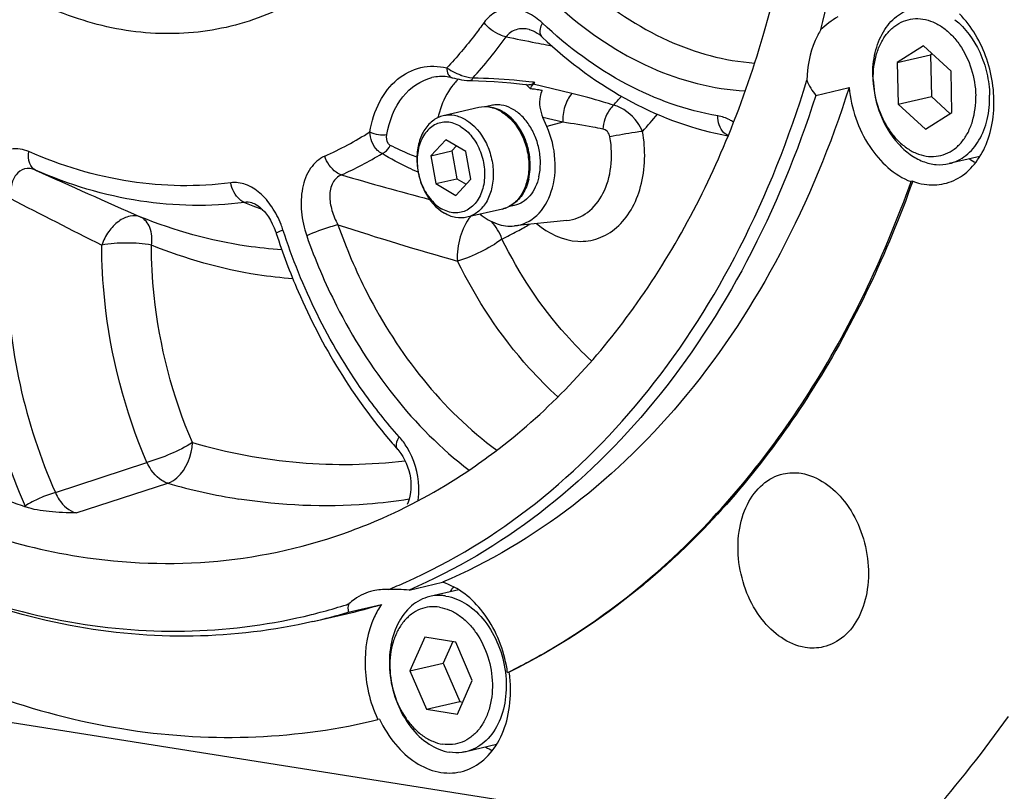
# Model space of a CAD drawing. Header units: millimetres. Extents: x 0 to 420, y 0 to 297.
# Tile 5 of 68: x 172 to 184, y 16 to 26. Entities that reach past the tile are written whole.
import ezdxf

# ---------------------------------------------------------------- set-up
doc = ezdxf.new("R2010")
doc.units = ezdxf.units.MM
doc.header["$LTSCALE"] = 23.1
doc.layers.add('COMPONENTS', color=7, linetype='CONTINUOUS')

msp = doc.modelspace()

# ---------------------------------------------------------------- linework, layer by layer
at = {"layer": 'COMPONENTS', "color": 7, "linetype": 'CONTINUOUS'}
for p, q in [((177.73463, 25.74523), (177.73455, 25.74525)), ((177.8936, 25.65152), (177.89353, 25.65159)), ((182.55851, 25.54306), (182.23454, 25.34038)), ((182.89424, 25.23615), (182.55851, 25.54306)), ((182.23454, 25.34038), (182.64245, 25.43489)), ((182.66287, 25.44766), (182.64245, 25.43489)), ((182.64245, 25.43489), (182.65421, 24.9253)), ((182.23454, 25.34038), (182.2463, 24.83079)), ((182.906, 24.72657), (182.89424, 25.23615)), ((177.01427, 25.11877), (177.01417, 25.11877)), ((177.01417, 25.11877), (177.11246, 25.11612)), ((177.61404, 25.08108), (177.7294, 25.06822)), ((181.23981, 24.93854), (181.64772, 25.03305)), ((177.26829, 24.81408), (177.19555, 24.79723)), ((182.2463, 24.83079), (182.65421, 24.9253)), ((182.2463, 24.83079), (182.58203, 24.52389)), ((182.65421, 24.9253), (182.88558, 24.71379)), ((177.11788, 24.78848), (176.68295, 24.68771)), ((182.58203, 24.52389), (182.906, 24.72657)), ((177.9501, 24.55716), (177.90181, 24.66668)), ((176.71538, 24.39549), (176.53193, 24.19798)), ((176.9593, 24.25235), (176.71538, 24.39549)), ((176.53193, 24.19798), (176.78687, 24.25705)), ((176.84488, 24.3195), (176.78687, 24.25705)), ((176.78687, 24.25705), (176.84733, 23.9164)), ((177.01976, 23.91171), (176.9593, 24.25235)), ((176.53193, 24.19798), (176.59239, 23.85734)), ((183.24644, 24.18931), (182.87192, 24.10253)), ((176.59239, 23.85734), (176.84733, 23.9164)), ((176.59239, 23.85734), (176.83631, 23.7142)), ((176.83631, 23.7142), (177.01976, 23.91171)), ((176.84733, 23.9164), (176.96175, 23.84926)), ((182.42612, 23.8868), (182.40572, 23.88208)), ((177.40565, 23.54638), (176.97072, 23.44561)), ((177.552, 23.58952), (177.47922, 23.57266)), ((178.19489, 23.40559), (177.55212, 23.33951)), ((176.12506, 20.60375), (176.12501, 20.60381)), ((177.35115, 20.60337), (177.36706, 20.61559)), ((176.26526, 18.88193), (176.67317, 18.97643)), ((176.87286, 18.8842), (176.51792, 18.80196)), ((175.52101, 18.61118), (175.92892, 18.70569)), ((175.08904, 18.4963), (175.49695, 18.59081)), ((163.56199, 18.49769), (182.05758, 15.57556)), ((176.45578, 18.30463), (176.27553, 17.8934)), ((176.83666, 18.24445), (176.45578, 18.30463)), ((176.79853, 18.25047), (176.68343, 17.9879)), ((177.03729, 17.77305), (176.83666, 18.24445)), ((176.27553, 17.8934), (176.68343, 17.9879)), ((176.68343, 17.9879), (176.88406, 17.5165)), ((176.27553, 17.8934), (176.47615, 17.42199)), ((177.46942, 17.87202), (177.48748, 17.88095)), ((176.85703, 17.36182), (177.03729, 17.77305)), ((176.47615, 17.42199), (176.88406, 17.5165)), ((176.88406, 17.5165), (176.92219, 17.51047)), ((176.47615, 17.42199), (176.85703, 17.36182)), ((175.80132, 17.27561), (175.88342, 17.29507)), ((175.90382, 17.29979), (175.88342, 17.29507)), ((177.33305, 16.98916), (176.95805, 16.90228))]:
    msp.add_line(p, q, dxfattribs=at)
at = {"layer": 'COMPONENTS', "color": 9, "linetype": 'CONTINUOUS'}
for p, q in [((177.94547, 25.55689), (178.01454, 25.54368)), ((178.25604, 24.96073), (177.78334, 25.0739)), ((178.14491, 24.6084), (177.90181, 24.66668)), ((178.14491, 24.6084), (177.9501, 24.55716)), ((174.24941, 23.628), (174.35447, 23.58626)), ((174.35447, 23.58626), (174.46117, 23.5441)), ((174.46117, 23.5441), (174.47077, 23.54032)), ((171.93779, 20.07489), (173.05679, 20.44499)), ((172.19039, 19.8258), (173.31397, 20.1892)), ((171.56762, 19.90978), (171.57205, 19.89995))]:
    msp.add_line(p, q, dxfattribs=at)
at = {"layer": 'COMPONENTS', "color": 7, "linetype": 'CONTINUOUS'}
for points in [[(177.73463, 25.74523), (177.73952, 25.74417), (177.75963, 25.73833), (177.78203, 25.72937), (177.80638, 25.71699), (177.83214, 25.70108), (177.85866, 25.68171), (177.88548, 25.65903), (177.89353, 25.65159)], [(176.79309, 25.15286), (176.81882, 25.14682), (176.84687, 25.14067), (176.87643, 25.13477), (176.9069, 25.1294), (176.9381, 25.12481)], [(176.9381, 25.12481), (176.96947, 25.12132), (177.00005, 25.11922), (177.01427, 25.11877)], [(177.11246, 25.11612), (177.208, 25.11217), (177.30599, 25.10674), (177.40637, 25.09979), (177.50907, 25.09126), (177.61404, 25.08108)], [(174.37301, 23.60962), (174.37561, 23.60856), (174.39653, 23.59833), (174.41948, 23.58392), (174.44388, 23.56517), (174.46898, 23.54224), (174.49419, 23.51536), (174.51947, 23.48421), (174.54426, 23.44908), (174.56817, 23.41012), (174.59143, 23.36635), (174.61366, 23.31747), (174.63401, 23.26417), (174.64, 23.24634)], [(176.12506, 20.60375), (176.13884, 20.58764), (176.16465, 20.55356), (176.18862, 20.51646), (176.21041, 20.47684), (176.22986, 20.43497), (176.24671, 20.39141), (176.26077, 20.3467), (176.27202, 20.30096), (176.28029, 20.25472), (176.2855, 20.20859), (176.28763, 20.16275), (176.28666, 20.11779), (176.28262, 20.0744), (176.27561, 20.033), (176.26583, 19.99422), (176.25358, 19.95875), (176.23934, 19.92725)]]:
    msp.add_lwpolyline(points, dxfattribs=at)
at = {"layer": 'COMPONENTS', "color": 9, "linetype": 'CONTINUOUS'}
for centre, radius, start, end in [((172.69972, 29.07546), 5.85488, 317.896989, 324.252902), ((185.46127, 64.69237), 39.85063, 258.404951, 258.937648), ((185.51951, 64.98829), 40.15223, 258.93711, 259.126971), ((177.17977, 25.94375), 0.80794, 245.694192, 249.545318), ((177.16773, 25.91217), 0.77414, 249.562728, 250.35718), ((177.09871, 25.62462), 0.47784, 262.282846, 263.388201), ((176.93568, 18.56263), 6.58821, 88.473153, 89.060622), ((176.91215, 17.8975), 7.25374, 84.445197, 88.427354), ((176.86719, 17.37316), 7.77997, 83.335574, 84.489397), ((176.85831, 17.29512), 7.85851, 83.095018, 83.337299), ((174.09501, 28.94102), 6.23112, 318.566964, 319.903557), ((177.1459, 24.31911), 0.4871, 58.467456, 59.592673), ((174.27233, 28.84437), 6.51237, 318.125548, 320.57092), ((173.45113, 28.17426), 4.36055, 294.10212, 302.341471), ((173.60427, 28.06289), 4.48898, 294.090139, 301.259426), ((275.87686, 255.70921), 254.0328, 245.7884413, 246.1059694), ((186.19969, 60.6102), 38.19325, 253.631906, 255.310919), ((255.16879, 186.39066), 183.0186, 242.7567482, 243.1491541), ((173.54624, 22.91013), 1.23555, 17.99331, 21.235878), ((186.48573, 57.2479), 35.66289, 251.879836, 254.335121), ((175.153, 27.80011), 5.13848, 295.945875, 298.277349), ((175.12611, 27.8505), 5.1956, 298.275278, 299.258035), ((175.1095, 27.88018), 5.22961, 299.257899, 300.158287), ((175.33674, 27.2438), 7.33887, 254.000804, 260.955856)]:
    msp.add_arc(centre, radius, start, end, dxfattribs=at)
at = {"layer": 'COMPONENTS', "color": 7, "linetype": 'CONTINUOUS'}
for centre, radius, start, end in [((177.40046, 24.58823), 0.76538, 136.939239, 141.544763), ((177.37065, 24.6158), 0.72478, 133.986766, 136.922545), ((176.97177, 24.27379), 1.07686, 44.84375, 47.847861), ((177.92372, 24.95139), 0.18632, 138.890927, 140.989169), ((173.36685, 28.92869), 5.86215, 318.884913, 319.179264), ((183.22718, 25.19511), 1.29035, 181.324155, 182.789768), ((176.94461, 24.24645), 1.11539, 43.840123, 44.855471), ((177.02184, 19.64651), 5.42152, 82.03568, 82.290808), ((177.01556, 19.60159), 5.46687, 81.78295, 82.035685), ((177.00281, 19.51419), 5.5552, 81.037281, 81.781665), ((176.98953, 19.42918), 5.64125, 80.794855, 81.03858), ((177.80014, 24.39659), 1.21258, 165.677061, 167.182356), ((177.15639, 24.31768), 0.48736, 59.593183, 60.76064), ((177.17899, 24.33557), 0.46518, 60.889698, 61.510166), ((183.5897, 24.9128), 0.88873, 238.05084, 243.718271), ((180.7939, 24.77413), 6.2602, 220.827802, 221.770924), ((172.95222, 26.34415), 7.23237, 304.36767, 307.461484), ((174.39134, 27.77349), 8.36308, 244.06505, 250.299018), ((173.36466, 25.40018), 7.02942, 292.092231, 293.99371), ((177.51433, 18.39382), 0.88273, 143.241753, 145.285474), ((177.54386, 18.37347), 0.91859, 145.290869, 148.114818), ((173.41107, 25.27402), 6.89494, 284.833613, 287.348534), ((173.40939, 25.27942), 6.90059, 287.348437, 287.881256), ((173.93227, 25.34452), 6.93258, 283.037217, 286.738844), ((173.41246, 25.26894), 6.88967, 283.911608, 284.8332), ((173.52436, 25.25001), 6.93258, 283.04401, 286.738848), ((175.82277, 17.63936), 1.66301, 8.042367, 11.045905), ((175.88054, 17.64884), 1.62533, 1.351083, 8.060675), ((177.29901, 17.96592), 1.5665, 204.938725, 205.356672), ((177.67974, 17.71922), 0.89645, 237.995648, 243.703507)]:
    msp.add_arc(centre, radius, start, end, dxfattribs=at)
for points, knots in [([(181.30295, 25.74306), (181.43895, 26.27818), (181.87379, 28.52764), (181.81785, 30.86257), (181.53905, 32.57597)], [0, 0, 0, 0, 0.24130962, 1, 1, 1, 1]), ([(180.17038, 24.44813), (180.34537, 24.87463), (180.97187, 26.70374), (181.18809, 28.6621), (181.15746, 30.13124)], [0, 0, 0, 0, 0.23880407, 1, 1, 1, 1]), ([(176.32884, 27.537), (176.15163, 27.24425), (175.74637, 26.7101), (174.97549, 26.09926), (174.09425, 25.73943), (173.14775, 25.65296), (172.18542, 25.84164), (170.90254, 26.45724), (170.10347, 27.25465), (169.66105, 27.86184)], [0, 0, 0, 0, 0.12712011, 0.24643514, 0.36115567, 0.47569146, 0.59450381, 0.72092832, 1, 1, 1, 1]), ([(164.05019, 26.83926), (164.46178, 25.8511), (165.4453, 24.00183), (167.39538, 21.68159), (169.67164, 20.02279), (171.38489, 19.42586), (172.2246, 19.29319)], [0, 0, 0, 0, 0.27759497, 0.53896686, 0.77954471, 1, 1, 1, 1]), ([(181.93717, 25.16529), (181.93488, 25.26475), (181.95256, 25.45704), (182.04954, 25.71585), (182.1882, 25.88317), (182.32281, 25.96802), (182.39518, 25.99373), (182.43179, 26.00221)], [0, 0, 0, 0, 0.28525239, 0.54693883, 0.78197831, 0.89226481, 1, 1, 1, 1]), ([(182.81036, 23.85731), (182.89046, 23.87584), (183.04961, 23.94933), (183.23673, 24.14629), (183.36458, 24.41056), (183.44797, 24.83182), (183.37557, 25.38714), (183.14901, 25.78312), (182.99734, 25.9363)], [0, 0, 0, 0, 0.10131991, 0.20957899, 0.32859789, 0.45832975, 0.73434939, 1, 1, 1, 1]), ([(181.94355, 25.13249), (181.94112, 25.23777), (181.95908, 25.39429), (182.03285, 25.58095), (182.10773, 25.69733), (182.20109, 25.78868), (182.30969, 25.85093), (182.42907, 25.88084), (182.55371, 25.877), (182.67813, 25.84009), (182.79749, 25.77227), (182.90759, 25.67656), (183.0392, 25.51382), (183.15717, 25.26525), (183.19443, 25.04543), (183.19699, 24.93446)], [0, 0, 0, 0, 0.13650812, 0.19975378, 0.25898921, 0.31455644, 0.36747666, 0.41935255, 0.4720407, 0.52719882, 0.58593288, 0.64866921, 0.71520414, 0.85610947, 1, 1, 1, 1]), ([(182.94213, 25.86482), (183.07323, 25.76116), (183.22995, 25.54132), (183.3411, 25.21091), (183.36445, 25.02985), (183.36653, 24.93946)], [0, 0, 0, 0, 0.48029707, 0.74016832, 1, 1, 1, 1]), ([(181.30295, 25.74306), (181.276, 25.7001), (181.17602, 25.50762), (181.13467, 25.28791), (181.12999, 25.12248)], [0, 0, 0, 0, 0.23453451, 1, 1, 1, 1]), ([(177.8936, 25.65152), (178.22067, 25.34325), (178.92438, 24.81879), (179.75471, 24.5167), (180.16566, 24.44424)], [0, 0, 0, 0, 0.51855446, 1, 1, 1, 1]), ([(176.22308, 18.97817), (176.78866, 19.22989), (177.88367, 19.90282), (179.2705, 21.3121), (180.38837, 23.08078), (180.91572, 24.41761), (181.12999, 25.12248)], [0, 0, 0, 0, 0.22947867, 0.47049091, 0.72691387, 1, 1, 1, 1]), ([(176.79309, 25.15286), (176.77196, 25.15797), (176.69002, 25.17334), (176.60438, 25.16992), (176.54436, 25.15601)], [0, 0, 0, 0, 0.26080688, 1, 1, 1, 1]), ([(176.80109, 25.06422), (176.78093, 25.03886), (176.70261, 24.92685), (176.651, 24.79736), (176.62525, 24.69656)], [0, 0, 0, 0, 0.2374968, 1, 1, 1, 1]), ([(181.93836, 25.1323), (181.94548, 24.98601), (182.00711, 24.70064), (182.18943, 24.3917), (182.38584, 24.2126), (182.5441, 24.12407), (182.70963, 24.08324), (182.82017, 24.09055), (182.87191, 24.10254)], [0, 0, 0, 0, 0.28217902, 0.55192616, 0.67584453, 0.79069199, 0.89766722, 1, 1, 1, 1]), ([(181.94355, 25.13249), (181.94611, 25.02152), (181.98337, 24.8017), (182.10134, 24.55313), (182.23295, 24.39039), (182.34305, 24.29468), (182.46241, 24.22686), (182.58683, 24.18995), (182.71148, 24.18611), (182.83085, 24.21602), (182.93945, 24.27826), (183.03281, 24.36962), (183.10769, 24.486), (183.18146, 24.67266), (183.19942, 24.82918), (183.19699, 24.93446)], [0, 0, 0, 0, 0.14389053, 0.28479586, 0.35133079, 0.41406712, 0.47280118, 0.5279593, 0.58064745, 0.63252334, 0.68544356, 0.74101079, 0.80024622, 0.86349188, 1, 1, 1, 1]), ([(181.23981, 24.93854), (181.01746, 24.23923), (180.47498, 22.91445), (179.33738, 21.16731), (177.93492, 19.78158), (176.83326, 19.1256), (176.26526, 18.88193)], [0, 0, 0, 0, 0.27287199, 0.52912567, 0.77017004, 1, 1, 1, 1]), ([(181.64772, 25.03305), (181.42537, 24.33374), (180.88289, 23.00896), (179.74529, 21.26182), (178.34283, 19.87609), (177.24117, 19.22011), (176.67317, 18.97643)], [0, 0, 0, 0, 0.2728721, 0.52912574, 0.77017006, 1, 1, 1, 1]), ([(177.89196, 24.99777), (177.88011, 24.97425), (177.84633, 24.86556), (177.86707, 24.74548), (177.90181, 24.66668)], [0, 0, 0, 0, 0.23420574, 1, 1, 1, 1]), ([(181.64772, 25.03305), (181.67373, 24.77987), (181.82678, 24.31204), (182.19829, 23.95933), (182.40572, 23.88208)], [0, 0, 0, 0, 0.53484583, 1, 1, 1, 1]), ([(182.87191, 24.10254), (182.90852, 24.11102), (182.98089, 24.13673), (183.1155, 24.22158), (183.25416, 24.3889), (183.35114, 24.64771), (183.36883, 24.84), (183.36653, 24.93946)], [0, 0, 0, 0, 0.10773519, 0.21802169, 0.45306117, 0.71474761, 1, 1, 1, 1]), ([(177.85268, 23.94211), (177.86467, 23.99454), (177.8766, 24.10476), (177.86098, 24.27136), (177.81365, 24.4331), (177.73781, 24.57872), (177.63839, 24.69818), (177.52172, 24.78304), (177.41385, 24.81953), (177.32909, 24.82413), (177.28811, 24.81868), (177.26829, 24.81408)], [0, 0, 0, 0, 0.1328357, 0.27134982, 0.41085777, 0.54648644, 0.674118, 0.79137585, 0.89862038, 0.94973571, 1, 1, 1, 1]), ([(176.95751, 24.63844), (176.91521, 24.66327), (176.82522, 24.69932), (176.72744, 24.69802), (176.68295, 24.68771)], [0, 0, 0, 0, 0.51784358, 1, 1, 1, 1]), ([(177.39445, 24.74294), (177.35185, 24.76678), (177.26089, 24.80109), (177.16295, 24.79892), (177.11788, 24.78848)], [0, 0, 0, 0, 0.51339999, 1, 1, 1, 1]), ([(177.40088, 24.74442), (177.39061, 24.74999), (177.35011, 24.77004), (177.30633, 24.78368), (177.27327, 24.78907)], [0, 0, 0, 0, 0.25870336, 1, 1, 1, 1]), ([(177.40565, 23.54638), (177.45494, 23.55779), (177.55229, 23.60529), (177.66037, 23.73254), (177.72596, 23.89909), (177.74635, 24.0888), (177.7209, 24.28538), (177.63392, 24.52342), (177.50685, 24.67709), (177.40306, 24.738)], [0, 0, 0, 0, 0.10541338, 0.21763979, 0.34038754, 0.47300955, 0.61130483, 0.74925136, 1, 1, 1, 1]), ([(177.72827, 23.91329), (177.74604, 23.99102), (177.75265, 24.11463), (177.72703, 24.27565), (177.69049, 24.39436), (177.63816, 24.50455), (177.55303, 24.6304), (177.468, 24.70708), (177.40529, 24.74199)], [0, 0, 0, 0, 0.25355286, 0.38555799, 0.5175537, 0.64704324, 0.77179004, 1, 1, 1, 1]), ([(176.68295, 24.68771), (176.63541, 24.6767), (176.54081, 24.63006), (176.43564, 24.50432), (176.37136, 24.33813), (176.35169, 24.14747), (176.37783, 23.9493), (176.46547, 23.71029), (176.5924, 23.55576), (176.69615, 23.49487)], [0, 0, 0, 0, 0.10196444, 0.21236761, 0.33513463, 0.46898789, 0.60902296, 0.74862458, 1, 1, 1, 1]), ([(176.89115, 24.55936), (176.84282, 24.58773), (176.76072, 24.61587), (176.65094, 24.60707), (176.57479, 24.57873), (176.50706, 24.5298), (176.42904, 24.43771), (176.36742, 24.28241), (176.35602, 24.0729), (176.40397, 23.86131), (176.50454, 23.67674), (176.60553, 23.58261), (176.66054, 23.55033)], [0, 0, 0, 0, 0.11062875, 0.16286868, 0.21504245, 0.26895799, 0.32601528, 0.45133923, 0.59032824, 0.73474532, 0.87410034, 1, 1, 1, 1]), ([(176.95751, 24.63844), (177.06126, 24.57756), (177.1882, 24.42303), (177.27584, 24.18402), (177.30198, 23.98585), (177.28231, 23.79519), (177.21803, 23.629), (177.11286, 23.50326), (177.01826, 23.45662), (176.97072, 23.44561)], [0, 0, 0, 0, 0.25137542, 0.39097704, 0.53101211, 0.66486537, 0.78763239, 0.89803556, 1, 1, 1, 1]), ([(176.89115, 24.55936), (176.94616, 24.52708), (177.04715, 24.43296), (177.14772, 24.24838), (177.19567, 24.03679), (177.18427, 23.82729), (177.12265, 23.67199), (177.04464, 23.57989), (176.9769, 23.53096), (176.90076, 23.50262), (176.79097, 23.49382), (176.70887, 23.52197), (176.66054, 23.55033)], [0, 0, 0, 0, 0.12589966, 0.26525468, 0.40967176, 0.54866077, 0.67398472, 0.73104201, 0.78495755, 0.83713132, 0.88937125, 1, 1, 1, 1]), ([(177.55228, 23.33953), (177.65216, 23.34982), (177.86127, 23.45322), (178.03467, 23.77052), (178.07221, 24.16138), (178.00606, 24.43023), (177.9501, 24.55716)], [0, 0, 0, 0, 0.20679014, 0.44274045, 0.71432259, 1, 1, 1, 1]), ([(177.36706, 20.61559), (177.97453, 21.08359), (179.08898, 22.26125), (179.85546, 23.6806), (180.17038, 24.44813)], [0, 0, 0, 0, 0.48033539, 1, 1, 1, 1]), ([(177.72827, 23.91329), (177.72105, 23.88167), (177.70258, 23.821), (177.66179, 23.73795), (177.60969, 23.66752), (177.56728, 23.62958), (177.54487, 23.61375)], [0, 0, 0, 0, 0.27132215, 0.52819306, 0.77050416, 1, 1, 1, 1]), ([(177.85268, 23.94211), (177.8426, 23.89801), (177.81474, 23.81474), (177.74728, 23.70716), (177.6587, 23.62791), (177.58778, 23.59781), (177.552, 23.58952)], [0, 0, 0, 0, 0.27865913, 0.53587447, 0.77376873, 1, 1, 1, 1]), ([(179.57413, 19.35442), (180.19883, 19.94962), (181.32673, 21.37046), (182.09364, 23.00671), (182.40572, 23.88208)], [0, 0, 0, 0, 0.48145259, 1, 1, 1, 1]), ([(182.42612, 23.8868), (182.11297, 23.00845), (181.34299, 21.36699), (180.20945, 19.94277), (179.58165, 19.3469)], [0, 0, 0, 0, 0.5186115, 1, 1, 1, 1]), ([(176.97072, 23.44561), (176.92623, 23.4353), (176.82845, 23.434), (176.73846, 23.47005), (176.69615, 23.49487)], [0, 0, 0, 0, 0.48215642, 1, 1, 1, 1]), ([(177.13574, 23.48326), (177.19628, 23.43311), (177.32742, 23.35353), (177.48142, 23.33223), (177.55228, 23.33953)], [0, 0, 0, 0, 0.52461536, 1, 1, 1, 1]), ([(174.64, 23.24635), (174.71805, 23.00614), (175.0635, 22.0887), (175.58114, 21.23195), (176.05694, 20.68129)], [0, 0, 0, 0, 0.25763701, 1, 1, 1, 1]), ([(175.5543, 19.60704), (175.68368, 19.65469), (176.1999, 19.86351), (176.68918, 20.13795), (177.0349, 20.37432)], [0, 0, 0, 0, 0.24767415, 1, 1, 1, 1]), ([(181.11077, 18.17813), (180.90316, 18.21093), (180.60446, 18.43724), (180.38187, 18.84328), (180.28449, 19.21452), (180.28403, 19.58911), (180.38021, 19.92591), (180.56761, 20.18625), (180.74956, 20.283), (180.84084, 20.30412)], [0, 0, 0, 0, 0.23310244, 0.37080086, 0.51370414, 0.65317396, 0.78173, 0.896095, 1, 1, 1, 1]), ([(181.06155, 20.31116), (181.26915, 20.27836), (181.56785, 20.05204), (181.79044, 19.646), (181.88782, 19.27477), (181.88829, 18.90017), (181.7921, 18.56338), (181.6047, 18.30304), (181.42275, 18.20628), (181.33148, 18.18517)], [0, 0, 0, 0, 0.23310244, 0.37080086, 0.51370414, 0.65317396, 0.78173, 0.896095, 1, 1, 1, 1]), ([(172.19039, 19.8258), (172.08102, 19.82771), (171.87348, 19.835), (171.66504, 19.86669), (171.57205, 19.89995)], [0, 0, 0, 0, 0.52550631, 1, 1, 1, 1]), ([(175.08904, 18.49631), (174.60917, 18.38514), (173.61158, 18.2648), (171.54646, 18.44993), (170.05299, 19.06561), (169.14144, 19.6191)], [0, 0, 0, 0, 0.23887613, 0.48282865, 1, 1, 1, 1]), ([(169.14354, 19.62131), (170.05444, 19.08025), (171.54615, 18.48478), (173.60192, 18.32887), (174.59281, 18.46343), (175.06891, 18.58136)], [0, 0, 0, 0, 0.516762, 0.76076407, 1, 1, 1, 1]), ([(172.2246, 19.29319), (172.78434, 19.20476), (173.92102, 19.16179), (175.03126, 19.4144), (175.5543, 19.60704)], [0, 0, 0, 0, 0.50413612, 1, 1, 1, 1]), ([(177.48748, 17.88095), (177.67513, 17.97397), (178.42451, 18.38316), (179.10795, 18.91026), (179.57413, 19.35442)], [0, 0, 0, 0, 0.24543336, 1, 1, 1, 1]), ([(179.58165, 19.3469), (179.42321, 19.19652), (178.7835, 18.63047), (178.06002, 18.15761), (177.48981, 17.87675)], [0, 0, 0, 0, 0.25576268, 1, 1, 1, 1]), ([(177.45497, 17.95798), (177.40934, 18.19181), (177.23632, 18.6147), (176.86898, 18.91731), (176.67317, 18.97643)], [0, 0, 0, 0, 0.53804631, 1, 1, 1, 1]), ([(175.82475, 18.87233), (175.74303, 18.85341), (175.63697, 18.80381), (175.54961, 18.73196), (175.52819, 18.71216)], [0, 0, 0, 0, 0.74193929, 1, 1, 1, 1]), ([(176.51792, 18.80196), (176.4773, 18.79255), (176.39696, 18.76285), (176.24943, 18.66224), (176.10462, 18.46272), (176.01889, 18.16091), (176.01947, 17.82488), (176.10563, 17.49275), (176.26772, 17.20254), (176.4882, 16.98753), (176.67096, 16.91001), (176.76005, 16.89594)], [0, 0, 0, 0, 0.05133911, 0.10416424, 0.2179766, 0.34591131, 0.48470291, 0.62690935, 0.76393526, 0.88896242, 1, 1, 1, 1]), ([(176.71592, 18.80831), (176.69927, 18.81094), (176.6334, 18.81832), (176.56606, 18.81311), (176.51792, 18.80196)], [0, 0, 0, 0, 0.25437207, 1, 1, 1, 1]), ([(176.71592, 18.80831), (176.80501, 18.79423), (176.98778, 18.71672), (177.20825, 18.5017), (177.37034, 18.21149), (177.4565, 17.87937), (177.45709, 17.54333), (177.37135, 17.24153), (177.22655, 17.042), (177.07902, 16.94139), (176.99868, 16.91169), (176.95805, 16.90228)], [0, 0, 0, 0, 0.11103758, 0.23606474, 0.37309065, 0.51529709, 0.65408869, 0.7820234, 0.89583576, 0.94866089, 1, 1, 1, 1]), ([(175.92892, 18.70569), (175.89392, 18.65663), (175.76459, 18.42944), (175.7212, 18.16013), (175.72581, 17.96038)], [0, 0, 0, 0, 0.23173104, 1, 1, 1, 1]), ([(176.63706, 18.67172), (176.59691, 18.67807), (176.51515, 18.68059), (176.39584, 18.65068), (176.28722, 18.58843), (176.19387, 18.49707), (176.11898, 18.38071), (176.04522, 18.19393), (176.01436, 17.92572), (176.06952, 17.6017), (176.18748, 17.35285), (176.31908, 17.19014), (176.4292, 17.09442), (176.54849, 17.02661), (176.63373, 17.00136), (176.67576, 16.99472)], [0, 0, 0, 0, 0.05268928, 0.10456377, 0.15748462, 0.2130517, 0.27228746, 0.33553223, 0.47204072, 0.61593152, 0.7568362, 0.82337096, 0.88610802, 0.94484071, 1, 1, 1, 1]), ([(176.63706, 18.67172), (176.67909, 18.66508), (176.76432, 18.63984), (176.88361, 18.57202), (176.99373, 18.4763), (177.12534, 18.31359), (177.24329, 18.06475), (177.29846, 17.74072), (177.2676, 17.47251), (177.19383, 17.28573), (177.11895, 17.16937), (177.02559, 17.07801), (176.91697, 17.01577), (176.79766, 16.98585), (176.7159, 16.98838), (176.67576, 16.99472)], [0, 0, 0, 0, 0.05515929, 0.11389198, 0.17662904, 0.2431638, 0.38406848, 0.52795928, 0.66446777, 0.72771254, 0.7869483, 0.84251538, 0.89543623, 0.94731072, 1, 1, 1, 1]), ([(169.67451, 18.27052), (170.62707, 17.74652), (172.17087, 17.17691), (174.28551, 17.03062), (175.30791, 17.16129), (175.80133, 17.27557)], [0, 0, 0, 0, 0.51535111, 0.75991552, 1, 1, 1, 1]), ([(176.89672, 16.65711), (176.98734, 16.67811), (177.16773, 16.76776), (177.36675, 17.00952), (177.48661, 17.32811), (177.50824, 17.56475), (177.50542, 17.68716)], [0, 0, 0, 0, 0.21699808, 0.45235454, 0.7143538, 1, 1, 1, 1]), ([(175.90382, 17.29979), (175.95558, 17.19058), (176.07932, 16.99143), (176.32577, 16.76306), (176.60811, 16.63693), (176.80707, 16.63634), (176.89672, 16.65711)], [0, 0, 0, 0, 0.28546613, 0.54724089, 0.78264575, 1, 1, 1, 1]), ([(182.29797, 15.7544), (182.41412, 15.87552), (182.87644, 16.37701), (183.2996, 16.91433), (183.59584, 17.33459)], [0, 0, 0, 0, 0.24606659, 1, 1, 1, 1]), ([(176.95805, 16.90228), (176.94206, 16.89858), (176.87679, 16.88677), (176.80929, 16.88816), (176.76005, 16.89594)], [0, 0, 0, 0, 0.24772274, 1, 1, 1, 1])]:
    msp.add_open_spline(points, degree=3, knots=knots, dxfattribs=at)
at = {"layer": 'COMPONENTS', "color": 9, "linetype": 'CONTINUOUS'}
for points, knots in [([(178.42426, 26.27196), (178.72471, 26.00616), (179.3684, 25.56721), (180.12659, 25.35927), (180.49153, 25.33429)], [0, 0, 0, 0, 0.5230482, 1, 1, 1, 1]), ([(177.89541, 25.82258), (177.8414, 25.87349), (177.72541, 25.95812), (177.52326, 26.01659), (177.32108, 25.97564), (177.22024, 25.88318), (177.18106, 25.82881)], [0, 0, 0, 0, 0.27329232, 0.51999891, 0.753267, 1, 1, 1, 1]), ([(178.13777, 25.98928), (178.46238, 25.70211), (179.15901, 25.22951), (179.98114, 25.0139), (180.37523, 24.99349)], [0, 0, 0, 0, 0.52342687, 1, 1, 1, 1]), ([(177.18106, 25.82881), (177.14565, 25.77966), (177.003, 25.58797), (176.84834, 25.40517), (176.72639, 25.27503)], [0, 0, 0, 0, 0.25355361, 1, 1, 1, 1]), ([(177.45156, 25.65499), (177.42612, 25.66005), (177.32257, 25.69336), (177.23094, 25.76314), (177.18106, 25.82881)], [0, 0, 0, 0, 0.2392755, 1, 1, 1, 1]), ([(177.89353, 25.65159), (177.88515, 25.65951), (177.85371, 25.71289), (177.87555, 25.77914), (177.89541, 25.82258)], [0, 0, 0, 0, 0.19446282, 1, 1, 1, 1]), ([(180.04084, 24.68777), (179.65534, 24.75242), (178.87029, 25.03475), (178.20612, 25.52973), (177.89541, 25.82258)], [0, 0, 0, 0, 0.47794139, 1, 1, 1, 1]), ([(177.73455, 25.74525), (177.68242, 25.75583), (177.57396, 25.75977), (177.4808, 25.69598), (177.45156, 25.65498)], [0, 0, 0, 0, 0.51370937, 1, 1, 1, 1]), ([(175.78386, 24.49014), (175.8062, 24.61856), (175.88122, 24.85812), (176.09898, 25.14702), (176.40127, 25.30525), (176.62322, 25.29999), (176.72639, 25.27503)], [0, 0, 0, 0, 0.28399636, 0.53738293, 0.76871497, 1, 1, 1, 1]), ([(176.72639, 25.27503), (176.72572, 25.24745), (176.73229, 25.19662), (176.77223, 25.15791), (176.79309, 25.15286)], [0, 0, 0, 0, 0.56244992, 1, 1, 1, 1]), ([(176.72639, 25.27503), (176.73529, 25.2689), (176.77397, 25.24365), (176.81496, 25.22198), (176.84721, 25.20743)], [0, 0, 0, 0, 0.23390204, 1, 1, 1, 1]), ([(175.99319, 24.46039), (176.02179, 24.62487), (176.13164, 24.92887), (176.40599, 25.12395), (176.54436, 25.15601)], [0, 0, 0, 0, 0.54031669, 1, 1, 1, 1]), ([(177.04369, 25.14996), (177.04174, 25.14535), (177.03578, 25.13274), (177.02387, 25.11864), (177.01427, 25.11877)], [0, 0, 0, 0, 0.34301854, 1, 1, 1, 1]), ([(178.25604, 24.96073), (178.21566, 24.91562), (178.15939, 24.79924), (178.14077, 24.67293), (178.1449, 24.6084)], [0, 0, 0, 0, 0.48356469, 1, 1, 1, 1]), ([(178.76666, 24.81762), (178.72531, 24.83105), (178.55658, 24.88385), (178.3857, 24.92969), (178.25604, 24.96073)], [0, 0, 0, 0, 0.24590661, 1, 1, 1, 1]), ([(178.76666, 24.81761), (178.7483, 24.8005), (178.67872, 24.71687), (178.64103, 24.6084), (178.63369, 24.52561)], [0, 0, 0, 0, 0.23198918, 1, 1, 1, 1]), ([(179.1215, 24.49736), (179.1041, 24.53623), (179.02287, 24.67625), (178.88228, 24.78747), (178.76666, 24.81761)], [0, 0, 0, 0, 0.26278094, 1, 1, 1, 1]), ([(177.39245, 24.73921), (177.35014, 24.76403), (177.26016, 24.80009), (177.16237, 24.79878), (177.11788, 24.78847)], [0, 0, 0, 0, 0.51783272, 1, 1, 1, 1]), ([(177.40065, 24.73429), (177.50294, 24.67153), (177.62725, 24.51635), (177.71239, 24.27771), (177.73688, 24.08089), (177.71618, 23.89199), (177.65157, 23.72762), (177.54674, 23.60339), (177.45284, 23.55731), (177.40565, 23.54638)], [0, 0, 0, 0, 0.25241496, 0.3920722, 0.53191447, 0.66544941, 0.78791105, 0.89811981, 1, 1, 1, 1]), ([(178.63369, 24.52561), (178.59382, 24.53388), (178.43167, 24.56589), (178.26835, 24.59186), (178.14491, 24.6084)], [0, 0, 0, 0, 0.24638962, 1, 1, 1, 1]), ([(180.23339, 24.61034), (180.21818, 24.62025), (180.15834, 24.65549), (180.09143, 24.67929), (180.04084, 24.68777)], [0, 0, 0, 0, 0.26141711, 1, 1, 1, 1]), ([(180.16653, 24.44729), (180.14786, 24.45487), (180.06884, 24.50986), (180.04214, 24.61437), (180.04084, 24.68777)], [0, 0, 0, 0, 0.2153577, 1, 1, 1, 1]), ([(175.93367, 24.22559), (175.91254, 24.23496), (175.82623, 24.29762), (175.78987, 24.40923), (175.78386, 24.49014)], [0, 0, 0, 0, 0.22170679, 1, 1, 1, 1]), ([(175.78386, 24.49014), (175.81675, 24.47379), (175.8867, 24.45609), (175.95956, 24.4526), (175.99319, 24.46039)], [0, 0, 0, 0, 0.51548303, 1, 1, 1, 1]), ([(176.03481, 24.32584), (176.02541, 24.33061), (175.98785, 24.36517), (175.98661, 24.42256), (175.99319, 24.46039)], [0, 0, 0, 0, 0.21548723, 1, 1, 1, 1]), ([(177.82429, 23.36742), (177.96417, 23.24925), (178.22864, 23.12042), (178.58773, 23.17269), (178.81894, 23.31277), (178.99692, 23.53765), (179.1548, 23.9327), (179.16003, 24.27485), (179.1215, 24.49736)], [0, 0, 0, 0, 0.23624261, 0.3451453, 0.45636413, 0.57656517, 0.70866946, 1, 1, 1, 1]), ([(178.72215, 24.42886), (178.718, 24.45284), (178.69743, 24.49732), (178.65467, 24.52125), (178.63369, 24.52561)], [0, 0, 0, 0, 0.53178966, 1, 1, 1, 1]), ([(179.1215, 24.49736), (179.09096, 24.49373), (178.95719, 24.47491), (178.824, 24.45149), (178.72215, 24.42886)], [0, 0, 0, 0, 0.22767666, 1, 1, 1, 1]), ([(178.19489, 23.40559), (178.28467, 23.41482), (178.47044, 23.49106), (178.6606, 23.7392), (178.75163, 24.06799), (178.74314, 24.30763), (178.72215, 24.42886)], [0, 0, 0, 0, 0.21218431, 0.44536251, 0.7107532, 1, 1, 1, 1]), ([(171.61356, 24.24893), (171.54579, 24.27856), (171.39053, 24.30424), (171.1779, 24.19103), (171.04029, 23.98062), (170.99732, 23.8113), (170.986, 23.72092)], [0, 0, 0, 0, 0.23208147, 0.45998132, 0.71418255, 1, 1, 1, 1]), ([(171.69622, 24.0218), (171.66275, 24.03686), (171.6066, 24.11364), (171.607, 24.20143), (171.61356, 24.24893)], [0, 0, 0, 0, 0.43353948, 1, 1, 1, 1]), ([(174.08342, 23.86799), (173.67678, 23.81395), (172.82269, 23.82862), (172.00816, 24.07639), (171.61356, 24.24893)], [0, 0, 0, 0, 0.48783375, 1, 1, 1, 1]), ([(175.93367, 24.22559), (175.94446, 24.22942), (175.98781, 24.25129), (176.02036, 24.29202), (176.03481, 24.32584)], [0, 0, 0, 0, 0.23746905, 1, 1, 1, 1]), ([(176.37527, 23.99639), (176.33588, 24.01398), (176.18528, 24.08351), (176.03808, 24.161), (175.93367, 24.22559)], [0, 0, 0, 0, 0.25998291, 1, 1, 1, 1]), ([(176.35974, 24.18098), (176.33136, 24.19225), (176.22152, 24.23699), (176.11332, 24.28594), (176.03481, 24.32584)], [0, 0, 0, 0, 0.25747656, 1, 1, 1, 1]), ([(175.23182, 24.19387), (175.16266, 24.16298), (175.03568, 24.04543), (174.94549, 23.79517), (174.93549, 23.50742), (174.97899, 23.31269), (175.01231, 23.21807)], [0, 0, 0, 0, 0.21023295, 0.452659, 0.72155538, 1, 1, 1, 1]), ([(175.43655, 23.96488), (175.41415, 23.9725), (175.32094, 24.02222), (175.25777, 24.11741), (175.23182, 24.19387)], [0, 0, 0, 0, 0.22662684, 1, 1, 1, 1]), ([(171.69622, 24.0218), (171.65392, 24.04032), (171.55801, 24.05768), (171.44119, 23.9686), (171.39134, 23.83031), (171.38573, 23.72822), (171.38851, 23.67412)], [0, 0, 0, 0, 0.24408393, 0.46444302, 0.71370449, 1, 1, 1, 1]), ([(174.24941, 23.628), (173.82905, 23.57215), (172.94615, 23.58731), (172.10413, 23.84344), (171.69622, 24.0218)], [0, 0, 0, 0, 0.48783376, 1, 1, 1, 1]), ([(174.69789, 23.35766), (174.66873, 23.43269), (174.59781, 23.57288), (174.4521, 23.7454), (174.27696, 23.85761), (174.14376, 23.876), (174.08342, 23.86799)], [0, 0, 0, 0, 0.28317315, 0.54777748, 0.78586249, 1, 1, 1, 1]), ([(174.24941, 23.628), (174.2289, 23.63609), (174.14309, 23.69031), (174.09721, 23.79157), (174.08342, 23.86799)], [0, 0, 0, 0, 0.22111641, 1, 1, 1, 1]), ([(175.43656, 23.96488), (175.39219, 23.94694), (175.31228, 23.86838), (175.28496, 23.70202), (175.31432, 23.52462), (175.36353, 23.40937), (175.39418, 23.35366)], [0, 0, 0, 0, 0.2116933, 0.45122797, 0.7187555, 1, 1, 1, 1]), ([(170.986, 23.72092), (170.94654, 23.40564), (170.88108, 22.11134), (171.17216, 20.80215), (171.56762, 19.90978)], [0, 0, 0, 0, 0.24558241, 1, 1, 1, 1]), ([(171.38851, 23.67412), (171.35124, 23.37638), (171.28941, 22.15404), (171.56431, 20.91764), (171.93779, 20.07489)], [0, 0, 0, 0, 0.24558241, 1, 1, 1, 1]), ([(174.37301, 23.60962), (174.36261, 23.61376), (174.32303, 23.62736), (174.27983, 23.63212), (174.24941, 23.628)], [0, 0, 0, 0, 0.26710894, 1, 1, 1, 1]), ([(172.98181, 23.448), (172.94107, 23.46423), (172.84038, 23.46937), (172.69973, 23.39862), (172.58032, 23.27228), (172.52486, 23.16304), (172.50487, 23.10415)], [0, 0, 0, 0, 0.20381365, 0.43968251, 0.71095392, 1, 1, 1, 1]), ([(174.709, 23.04844), (174.56453, 23.05702), (173.97477, 23.11774), (173.39687, 23.28018), (172.98181, 23.448)], [0, 0, 0, 0, 0.24429314, 1, 1, 1, 1]), ([(173.11289, 23.10432), (173.12144, 23.17646), (173.11899, 23.30968), (173.03287, 23.42505), (172.98181, 23.448)], [0, 0, 0, 0, 0.56473067, 1, 1, 1, 1]), ([(177.01809, 23.45659), (176.95742, 23.3848), (176.87517, 23.20363), (176.84808, 23.00844), (176.85638, 22.90962)], [0, 0, 0, 0, 0.48662969, 1, 1, 1, 1]), ([(174.64, 23.24635), (174.6392, 23.24883), (174.64782, 23.2563), (174.67214, 23.27061), (174.7004, 23.28306), (174.72136, 23.2918)], [0, 0, 0, 0, 0.08291655, 0.27817633, 1, 1, 1, 1]), ([(176.14474, 20.75647), (175.98869, 20.93118), (175.38347, 21.69496), (174.9497, 22.58908), (174.72136, 23.2918)], [0, 0, 0, 0, 0.24071568, 1, 1, 1, 1]), ([(175.39418, 23.35366), (175.36328, 23.34593), (175.23351, 23.30813), (175.10572, 23.2622), (175.01231, 23.21807)], [0, 0, 0, 0, 0.23562765, 1, 1, 1, 1]), ([(175.39418, 23.35366), (175.49428, 23.06936), (175.93784, 22.02723), (176.66581, 21.08573), (177.33802, 20.59456)], [0, 0, 0, 0, 0.26580852, 1, 1, 1, 1]), ([(173.11289, 23.10432), (173.01334, 23.12386), (172.80909, 23.13518), (172.60491, 23.12363), (172.50487, 23.10415)], [0, 0, 0, 0, 0.49887025, 1, 1, 1, 1]), ([(175.01231, 23.21807), (175.11546, 22.92512), (175.57204, 21.84753), (176.31366, 20.87173), (176.99865, 20.35019)], [0, 0, 0, 0, 0.26510337, 1, 1, 1, 1]), ([(177.4012, 23.17955), (177.32088, 23.11747), (177.14298, 23.01634), (176.95474, 22.93618), (176.85638, 22.90962)], [0, 0, 0, 0, 0.49907734, 1, 1, 1, 1]), ([(178.49645, 21.68789), (178.38714, 21.78828), (177.95349, 22.23082), (177.60959, 22.75777), (177.4012, 23.17955)], [0, 0, 0, 0, 0.2398169, 1, 1, 1, 1]), ([(173.05679, 20.44499), (172.78718, 21.07226), (172.55437, 21.97018), (172.50523, 22.87821), (172.50487, 23.10415)], [0, 0, 0, 0, 0.75135799, 1, 1, 1, 1]), ([(174.84434, 22.69182), (174.69937, 22.70245), (174.1082, 22.77049), (173.52945, 22.93589), (173.11289, 23.10432)], [0, 0, 0, 0, 0.24442266, 1, 1, 1, 1]), ([(173.61471, 20.68651), (173.36957, 21.25686), (173.1579, 22.07328), (173.11322, 22.89889), (173.11289, 23.10432)], [0, 0, 0, 0, 0.75135808, 1, 1, 1, 1]), ([(178.08609, 21.24616), (177.96318, 21.35738), (177.4753, 21.84918), (177.08943, 22.43793), (176.85638, 22.90962)], [0, 0, 0, 0, 0.23958378, 1, 1, 1, 1]), ([(176.12501, 20.60381), (176.11838, 20.61121), (176.09548, 20.66234), (176.12298, 20.71887), (176.14474, 20.75647)], [0, 0, 0, 0, 0.18615995, 1, 1, 1, 1]), ([(173.61471, 20.68651), (173.52947, 20.63242), (173.34604, 20.54339), (173.1556, 20.47083), (173.05679, 20.44499)], [0, 0, 0, 0, 0.49712286, 1, 1, 1, 1]), ([(173.31397, 20.1892), (173.35487, 20.20366), (173.52546, 20.3167), (173.60696, 20.53031), (173.61471, 20.68651)], [0, 0, 0, 0, 0.21715846, 1, 1, 1, 1]), ([(173.61471, 20.68651), (174.04143, 20.56434), (174.90678, 20.39992), (175.78852, 20.41258), (176.21628, 20.46419)], [0, 0, 0, 0, 0.50743247, 1, 1, 1, 1]), ([(176.37486, 19.97888), (176.3826, 20.03354), (176.39295, 20.25715), (176.32639, 20.48384), (176.23943, 20.62769)], [0, 0, 0, 0, 0.24722252, 1, 1, 1, 1]), ([(173.31397, 20.1892), (173.28804, 20.19736), (173.17641, 20.25206), (173.0973, 20.35827), (173.05679, 20.44499)], [0, 0, 0, 0, 0.22122288, 1, 1, 1, 1]), ([(171.93779, 20.0749), (171.87197, 20.05756), (171.74532, 20.0081), (171.62378, 19.94702), (171.56762, 19.90978)], [0, 0, 0, 0, 0.50249668, 1, 1, 1, 1]), ([(171.93779, 20.07489), (171.95057, 20.04425), (172.00562, 19.93782), (172.1064, 19.84907), (172.19039, 19.8258)], [0, 0, 0, 0, 0.27589677, 1, 1, 1, 1]), ([(176.2658, 19.99401), (176.09578, 19.96656), (175.40446, 19.88346), (174.70035, 19.91445), (174.1831, 19.99617)], [0, 0, 0, 0, 0.24749153, 1, 1, 1, 1])]:
    msp.add_open_spline(points, degree=3, knots=knots, dxfattribs=at)
at = {"layer": 'COMPONENTS', "color": 7, "linetype": 'CONTINUOUS'}
for points in [[(181.50786, 25.9003), (181.43487, 25.85464), (181.365, 25.80274), (181.30295, 25.74306)], [(177.80309, 25.09664), (177.78588, 25.07671), (177.75554, 25.06511), (177.7294, 25.06822)], [(177.74911, 25.01903), (177.75688, 25.0367), (177.76679, 25.05367), (177.77895, 25.06867)], [(181.12999, 25.12248), (181.15637, 25.05612), (181.19511, 24.99423), (181.23981, 24.93854)], [(182.42612, 23.8868), (182.47159, 23.86987), (182.51891, 23.85711), (182.56683, 23.84954)], [(182.56683, 23.84954), (182.64705, 23.83687), (182.73123, 23.83901), (182.81036, 23.85731)], [(180.84084, 20.30412), (180.91255, 20.3207), (180.98884, 20.32265), (181.06155, 20.31116)], [(176.00842, 18.88686), (175.94714, 18.89094), (175.88458, 18.88617), (175.82475, 18.87233)], [(176.26526, 18.88193), (176.17981, 18.8875), (176.09399, 18.88988), (176.00842, 18.88686)], [(175.52819, 18.71216), (175.51504, 18.68108), (175.51383, 18.64415), (175.52101, 18.61118)], [(181.33148, 18.18517), (181.25976, 18.16858), (181.18347, 18.16664), (181.11077, 18.17813)], [(175.72581, 17.96038), (175.73098, 17.73626), (175.78404, 17.50869), (175.87857, 17.30541)]]:
    msp.add_open_spline(points, degree=3, dxfattribs=at)
at = {"layer": 'COMPONENTS', "color": 9, "linetype": 'CONTINUOUS'}
for points in [[(176.9075, 25.18308), (176.94863, 25.1684), (176.99127, 25.15697), (177.03455, 25.15111)], [(177.4012, 23.17955), (177.37289, 23.25841), (177.32854, 23.33343), (177.27172, 23.39501)], [(176.23943, 20.62769), (176.21186, 20.67329), (176.18023, 20.71673), (176.14474, 20.75647)]]:
    msp.add_open_spline(points, degree=3, dxfattribs=at)

doc.saveas('drawing.dxf')
